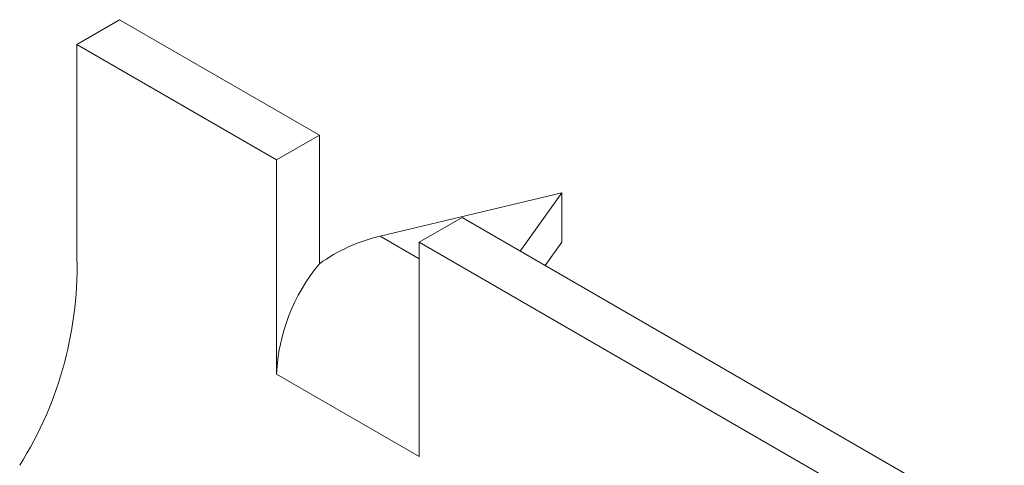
# Model space of a CAD drawing. Header units: millimetres. Extents: x 0 to 210, y 0 to 297.
# Tile 5 of 8: x 164.77 to 176.97, y 115.86 to 121.37. Entities that reach past the tile are written whole.
import ezdxf

# ---------------------------------------------------------------- set-up
doc = ezdxf.new("R2010")
doc.units = ezdxf.units.MM

msp = doc.modelspace()

# ---------------------------------------------------------------- linework, layer by layer
at = {"color": 7, "linetype": 'Continuous', "lineweight": 15}
for p, q in [((165.48, 121.067), (166.011, 121.373)), ((168.486, 119.944), (166.011, 121.373)), ((165.48, 121.067), (165.48, 118.503)), ((167.955, 119.638), (165.48, 121.067)), ((168.486, 119.944), (167.955, 119.638)), ((168.486, 118.351), (168.486, 119.944)), ((167.955, 116.984), (167.955, 119.638)), ((171.491, 119.229), (169.237, 118.694)), ((170.975, 118.507), (171.491, 119.229)), ((171.491, 119.229), (171.491, 118.617)), ((169.723, 118.617), (170.253, 118.923)), ((176.971, 115.046), (170.253, 118.923)), ((169.237, 118.694), (169.723, 118.413)), ((169.723, 115.964), (169.723, 118.617)), ((176.441, 114.739), (169.723, 118.617)), ((171.491, 118.617), (171.285, 118.328)), ((167.955, 116.984), (169.723, 115.964))]:
    msp.add_line(p, q, dxfattribs=at)
for centre, radius, start, end in [((160.876, 118.315), 4.608, 327.7485, 2.3387), ((170.255, 116.878), 2.302, 140.2279, 177.3607)]:
    msp.add_arc(centre, radius, start, end, dxfattribs=at)
msp.add_ellipse((169.237, 117.469), major_axis=(1.39, 0.796), ratio=0.717477, start_param=1.181016, end_param=1.704614, dxfattribs=at)

doc.saveas('drawing.dxf')
